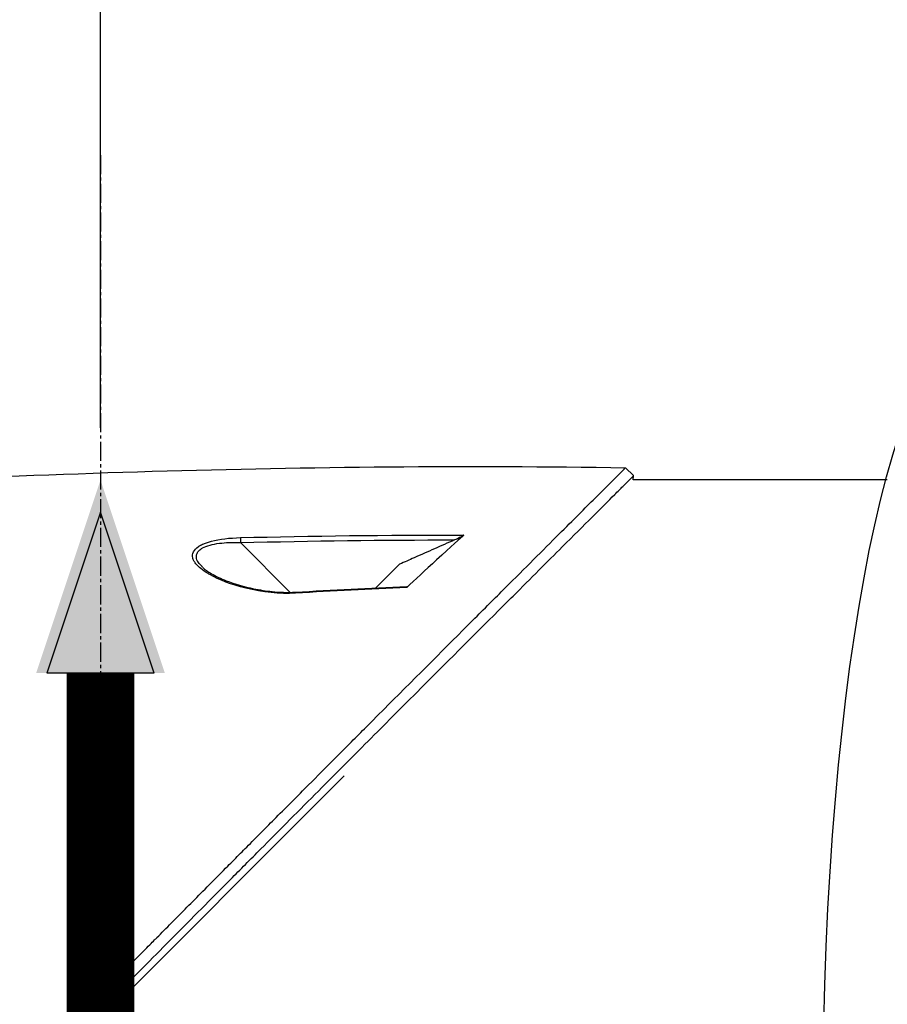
# Model space of a CAD drawing. Header units: millimetres. Extents: x 0 to 4378, y 0 to 2376.
# Tile 141 of 224: x 1537 to 1614, y 1282 to 1369. Entities that reach past the tile are written whole.
import ezdxf

# ---------------------------------------------------------------- set-up
doc = ezdxf.new("R2010")
doc.units = ezdxf.units.MM
doc.header["$LTSCALE"] = 0.2
doc.linetypes.add('CENTER2', pattern=[1.125, 0.75, -0.125, 0.125, -0.125])
for name, color, linetype in [('02_Center Line', 1, 'CENTER2'), ('12_Before Rev.Num.', 5, 'Continuous'), ('13_After Rev.Num.', 6, 'Continuous')]:
    doc.layers.add(name, color=color, linetype=linetype)
doc.styles.add('Rainbow-5.0 Style', font='malgunsl.ttf')
doc.dimstyles.new('Rainbow-5.0 Style', dxfattribs={"dimtxt": 4, "dimasz": 2.5, "dimexe": 1, "dimexo": 1, "dimgap": 1, "dimtad": 1, "dimdsep": 46, "dimtxsty": 'Rainbow-5.0 Style', "dimcen": 0, "dimclrd": 251, "dimclre": 251, "dimclrt": 7, "dimazin": 3, "dimtp": 0.1, "dimtm": 0.1, "dimtfac": 0.61, "dimtmove": 0, "dimatfit": 3, "dimfxl": 1, "dimlwd": -1, "dimlwe": -1, "dimarcsym": 1})

# ---------------------------------------------------------------- blocks, each defined once
blk = doc.blocks.new('*D135')
at = {"color": 251, "linetype": 'ByBlock', "transparency": 16777216}
for p, q in [((1544.306, 1332.999), (1544.306, 1484.003)), ((1692.706, 1468.853), (1692.706, 1484.003)), ((1554.306, 1480.003), (1682.706, 1480.003))]:
    blk.add_line(p, q, dxfattribs=at)
at = {"color": 251, "transparency": 16777216}
for points in [[(1554.306, 1481.67), (1554.306, 1478.337), (1544.306, 1480.003)], [(1682.706, 1481.67), (1682.706, 1478.337), (1692.706, 1480.003)]]:
    blk.add_solid(points, dxfattribs=at)
at = {"layer": 'Defpoints', "color": 0, "transparency": 16777216}
for p in [(1692.706, 1480.003), (1692.706, 1464.853), (1544.306, 1328.999)]:
    blk.add_point(p, dxfattribs=at)
at = {"color": 7, "transparency": 16777216, "insert": (1618.506, 1492.324), "char_height": 16, "attachment_point": 5, "style": 'Rainbow-5.0 Style'}
blk.add_mtext('148.4', dxfattribs=at)
blk = doc.blocks.new('Blk$A37R2-3W24R')
for p, q in [((-140.272, 669.072), (-140.979, 669.779)), ((-140.301, 668.7), (-140.272, 669.072)), ((-117.8, 668.7), (-140.301, 668.7)), ((-176.8, 663.438), (-176.8, 663.44)), ((-176.8, 663.098), (-176.8, 663.098)), ((-175.092, 663.147), (-170.681, 658.736)), ((-163.09, 659.131), (-160.994, 661.228)), ((-170.592, 658.647), (-170.592, 658.647)), ((-229.345, 579.042), (-165.899, 642.488))]:
    blk.add_line(p, q)
for centre, major_axis, ratio, start_param, end_param in [((-175.08, 663.135), (0.012, -0.5), 0.024071, 3.598315, 4.687114), ((-170.2, 658.255), (-0.029, 0.499), 0.0232, 5.671142, 6.283186)]:
    blk.add_ellipse(centre, major_axis=major_axis, ratio=ratio, start_param=start_param, end_param=end_param)
for points, knots in [([(-227.771, 582.598), (-227.759, 582.61), (-227.608, 582.761), (-227.533, 582.835), (-227.474, 582.895), (-227.295, 583.073), (-227.175, 583.193), (-226.816, 583.552), (-226.575, 583.792), (-225.85, 584.516), (-225.363, 585.003), (-223.888, 586.476), (-222.89, 587.474), (-221.637, 588.728), (-221.386, 588.978), (-220.816, 589.548), (-220.491, 589.874), (-219.57, 590.795), (-218.961, 591.405), (-218.225, 592.142), (-218.103, 592.265), (-217.871, 592.497), (-217.761, 592.606), (-216.481, 593.889), (-215.297, 595.075), (-213.42, 596.957), (-212.735, 597.645), (-211.26, 599.125), (-210.468, 599.92), (-207.555, 602.845), (-205.41, 605.001), (-202.535, 607.896), (-201.819, 608.617), (-200.995, 609.448), (-200.889, 609.555), (-200.704, 609.742), (-200.619, 609.827), (-200.45, 609.998), (-200.363, 610.086), (-200.161, 610.29), (-200.049, 610.402), (-199.851, 610.603), (-199.768, 610.687), (-199.563, 610.894), (-199.44, 611.018), (-199.215, 611.246), (-199.113, 611.349), (-198.482, 611.986), (-197.953, 612.521), (-196.736, 613.753), (-196.047, 614.449), (-194.661, 615.853), (-193.963, 616.561), (-192.821, 617.719), (-192.374, 618.173), (-191.826, 618.728), (-191.725, 618.831), (-191.437, 619.122), (-191.251, 619.311), (-190.614, 619.956), (-190.16, 620.416), (-189.465, 621.12), (-189.22, 621.369), (-188.891, 621.701), (-188.806, 621.787), (-188.676, 621.919), (-188.633, 621.963), (-188.492, 622.105), (-188.392, 622.206), (-188.144, 622.457), (-187.989, 622.614), (-187.645, 622.961), (-187.462, 623.146), (-187.1, 623.512), (-186.922, 623.692), (-186.682, 623.934), (-186.624, 623.993), (-186.416, 624.203), (-186.261, 624.359), (-185.875, 624.749), (-185.656, 624.971), (-185.272, 625.359), (-185.108, 625.523), (-184.783, 625.851), (-184.618, 626.017), (-184.195, 626.444), (-183.941, 626.701), (-183.495, 627.152), (-183.309, 627.339), (-182.983, 627.668), (-182.843, 627.809), (-182.632, 628.022), (-182.561, 628.094), (-182.287, 628.371), (-182.084, 628.575), (-180.968, 629.701), (-180.057, 630.619), (-178.172, 632.519), (-177.195, 633.503), (-175.847, 634.861), (-175.468, 635.242), (-174.907, 635.806), (-174.725, 635.989), (-174.113, 636.605), (-173.68, 637.041), (-172.807, 637.919), (-172.364, 638.364), (-170.964, 639.773), (-170.012, 640.729), (-168.293, 642.455), (-167.524, 643.228), (-165.869, 644.889), (-164.985, 645.776), (-163.409, 647.356), (-162.714, 648.053), (-159.378, 651.396), (-156.851, 653.925), (-154.013, 656.762), (-153.518, 657.258), (-152.562, 658.213), (-152.1, 658.675), (-149.895, 660.878), (-148.293, 662.478), (-146.259, 664.509), (-145.669, 665.098), (-144.601, 666.164), (-144.121, 666.644), (-142.843, 667.918), (-142.182, 668.578), (-141.5, 669.259), (-141.326, 669.433), (-141.054, 669.704), (-140.979, 669.779), (-140.979, 669.779)], [-6.229962, -6.229962, -6.229962, -6.229962, -6.227864, -6.227864, -6.219552, -6.219552, -6.202929, -6.202929, -6.16968, -6.16968, -6.103208, -6.103208, -5.970065, -5.970065, -5.937453, -5.937453, -5.895346, -5.895346, -5.816119, -5.816119, -5.800362, -5.800362, -5.786281, -5.786281, -5.635887, -5.635887, -5.550128, -5.550128, -5.451964, -5.451964, -5.19041, -5.19041, -5.103809, -5.103809, -5.091041, -5.091041, -5.081268, -5.081268, -5.070806, -5.070806, -5.057101, -5.057101, -5.047416, -5.047416, -5.032993, -5.032993, -5.021064, -5.021064, -4.959513, -4.959513, -4.879662, -4.879662, -4.798866, -4.798866, -4.746913, -4.746913, -4.735039, -4.735039, -4.713278, -4.713278, -4.660559, -4.660559, -4.631405, -4.631405, -4.620962, -4.620962, -4.61581, -4.61581, -4.603824, -4.603824, -4.585775, -4.585775, -4.565126, -4.565126, -4.545061, -4.545061, -4.538129, -4.538129, -4.518662, -4.518662, -4.489931, -4.489931, -4.468034, -4.468034, -4.446173, -4.446173, -4.412022, -4.412022, -4.38742, -4.38742, -4.368644, -4.368644, -4.359076, -4.359076, -4.331844, -4.331844, -4.208918, -4.208918, -4.076245, -4.076245, -4.023995, -4.023995, -3.998904, -3.998904, -3.939656, -3.939656, -3.878964, -3.878964, -3.746371, -3.746371, -3.637173, -3.637173, -3.509455, -3.509455, -3.406658, -3.406658, -3.009825, -3.009825, -2.924337, -2.924337, -2.84138, -2.84138, -2.519502, -2.519502, -2.374871, -2.374871, -2.235834, -2.235834, -1.965462, -1.965462, -1.83333, -1.83333, -1.674568, -1.674568, -1.674568, -1.674568]), ([(-227.064, 581.891), (-227.029, 581.926), (-226.728, 582.227), (-226.057, 582.896), (-225.803, 583.149), (-225.039, 583.913), (-224.524, 584.427), (-222.967, 585.983), (-221.909, 587.04), (-220.542, 588.408), (-220.239, 588.711), (-219.58, 589.371), (-219.227, 589.724), (-217.924, 591.028), (-216.971, 591.983), (-215.466, 593.491), (-214.914, 594.044), (-212.882, 596.081), (-211.386, 597.582), (-206.924, 602.061), (-201.358, 607.655), (-195.487, 613.594), (-194.176, 614.921), (-192.218, 616.906), (-191.571, 617.563), (-190.67, 618.477), (-190.414, 618.735), (-189.659, 619.5), (-189.161, 620.005), (-188.504, 620.67), (-188.35, 620.826), (-188.086, 621.094), (-187.978, 621.202), (-187.768, 621.415), (-187.665, 621.519), (-187.459, 621.728), (-187.352, 621.836), (-186.833, 622.36), (-186.422, 622.775), (-185.569, 623.637), (-185.128, 624.082), (-183.87, 625.352), (-183.053, 626.177), (-181.429, 627.816), (-180.621, 628.63), (-178.969, 630.296), (-178.125, 631.146), (-176.409, 632.876), (-175.533, 633.758), (-174.204, 635.095), (-173.748, 635.554), (-172.526, 636.784), (-171.775, 637.539), (-170.177, 639.146), (-169.336, 639.991), (-167.687, 641.647), (-166.878, 642.459), (-165.307, 644.036), (-164.542, 644.804), (-162.329, 647.023), (-160.9, 648.456), (-156.931, 652.431), (-154.481, 654.882), (-151.804, 657.558), (-151.372, 657.989), (-149.364, 659.996), (-147.9, 661.458), (-144.631, 664.722), (-143.043, 666.308), (-141.674, 667.674), (-141.432, 667.915), (-140.91, 668.436), (-140.672, 668.674), (-140.353, 668.992), (-140.273, 669.072), (-140.272, 669.072)], [0.000001, 0.000001, 0.000001, 0.000001, 0.0174896, 0.0174896, 0.0280641, 0.0280641, 0.0492044, 0.0492044, 0.0915833, 0.0915833, 0.103829, 0.103829, 0.1177045, 0.1177045, 0.1548929, 0.1548929, 0.1762617, 0.1762617, 0.2332292, 0.2332292, 0.3447473, 0.3447473, 0.3768428, 0.3768428, 0.3928613, 0.3928613, 0.3992061, 0.3992061, 0.4115742, 0.4115742, 0.4153435, 0.4153435, 0.4181398, 0.4181398, 0.4207138, 0.4207138, 0.4231441, 0.4231441, 0.4328041, 0.4328041, 0.443145, 0.443145, 0.4624048, 0.4624048, 0.4815797, 0.4815797, 0.5018181, 0.5018181, 0.5229618, 0.5229618, 0.5340035, 0.5340035, 0.5527188, 0.5527188, 0.5738832, 0.5738832, 0.5945831, 0.5945831, 0.6145009, 0.6145009, 0.6528362, 0.6528362, 0.7241388, 0.7241388, 0.7381113, 0.7381113, 0.7906485, 0.7906485, 0.8696683, 0.8696683, 0.8893857, 0.8893857, 0.91901, 0.91901, 0.9486615, 0.9486615, 0.9486615, 0.9486615]), ([(-155.301, 663.813), (-155.572, 663.567), (-156.418, 662.806), (-158.728, 660.688), (-159.661, 659.815), (-160.373, 659.165)], [0.000001, 0.000001, 0.000001, 0.000001, 0.1867187, 0.1867187, 0.3309926, 0.3309926, 0.3309926, 0.3309926]), ([(-155.301, 663.813), (-155.315, 663.801), (-155.333, 663.787), (-155.378, 663.757), (-155.406, 663.739), (-155.5, 663.683), (-155.583, 663.638), (-155.812, 663.523), (-155.965, 663.451), (-156.135, 663.376)], [0.00000001, 0.00000001, 0.00000001, 0.00000001, 0.00934531, 0.00934531, 0.02070119, 0.02070119, 0.04610095, 0.04610095, 0.07967024, 0.07967024, 0.07967024, 0.07967024]), ([(-170.217, 658.664), (-171.64, 658.579), (-173.095, 658.737), (-174.627, 659.11), (-175.92, 659.426), (-176.978, 659.831), (-177.817, 660.31), (-177.865, 660.337), (-177.912, 660.364), (-177.959, 660.392), (-178.455, 660.689), (-178.82, 660.983), (-179.051, 661.275), (-179.123, 661.367), (-179.181, 661.452), (-179.225, 661.532), (-179.273, 661.619), (-179.307, 661.703), (-179.326, 661.785), (-179.367, 661.961), (-179.342, 662.141), (-179.251, 662.326), (-179.172, 662.489), (-179.033, 662.638), (-178.835, 662.775), (-178.795, 662.802), (-178.753, 662.829), (-178.709, 662.856), (-178.602, 662.919), (-178.482, 662.979), (-178.349, 663.035), (-178.249, 663.077), (-178.139, 663.118), (-178.019, 663.158), (-177.898, 663.197), (-177.78, 663.232), (-177.663, 663.262), (-176.931, 663.453), (-176.075, 663.56), (-175.096, 663.584)], [0, 0, 0, 0, 0.25, 0.25, 0.25, 0.4865055, 0.4865055, 0.4865055, 0.5, 0.5, 0.5, 0.625, 0.625, 0.625, 0.65625, 0.65625, 0.65625, 0.6875, 0.6875, 0.6875, 0.75, 0.75, 0.75, 0.8021419, 0.8021419, 0.8021419, 0.8125, 0.8125, 0.8125, 0.8375, 0.8375, 0.8375, 0.85625, 0.85625, 0.85625, 0.875, 0.875, 0.875, 0.9999999, 0.9999999, 0.9999999, 0.9999999]), ([(-178.59, 661.121), (-178.649, 661.183), (-178.703, 661.241), (-178.75, 661.297), (-178.797, 661.353), (-178.841, 661.411), (-178.879, 661.474), (-178.928, 661.557), (-178.984, 661.667), (-179, 661.851), (-179.001, 661.862), (-179.002, 661.872), (-179.002, 661.883), (-179.004, 661.932), (-179.001, 661.976), (-178.995, 662.015), (-178.99, 662.051), (-178.981, 662.087), (-178.97, 662.122), (-178.94, 662.211), (-178.892, 662.296), (-178.826, 662.376), (-178.75, 662.467), (-178.652, 662.549), (-178.534, 662.622), (-178.51, 662.636), (-178.485, 662.651), (-178.459, 662.665), (-178.275, 662.764), (-178.047, 662.852), (-177.779, 662.924), (-177.538, 662.988), (-177.26, 663.042), (-176.948, 663.081), (-176.432, 663.145), (-175.807, 663.174), (-175.092, 663.147)], [-0.9529877, -0.9529877, -0.9529877, -0.9529877, -0.9022408, -0.9022408, -0.9022408, -0.8514938, -0.8514938, -0.8514938, -0.75, -0.75, -0.75, -0.7421865, -0.7421865, -0.7421865, -0.705, -0.705, -0.705, -0.675, -0.675, -0.675, -0.6, -0.6, -0.6, -0.5168612, -0.5168612, -0.5168612, -0.5, -0.5, -0.5, -0.375, -0.375, -0.375, -0.25, -0.25, -0.25, -0.0000001, -0.0000001, -0.0000001, -0.0000001]), ([(-156.135, 663.376), (-156.729, 663.113), (-157.323, 662.85), (-158.511, 662.325), (-159.105, 662.062), (-159.699, 661.799), (-159.705, 661.797), (-159.71, 661.794), (-159.716, 661.792), (-160.142, 661.604), (-160.568, 661.416), (-160.994, 661.228)], [-0.3898017, -0.3898017, -0.3898017, -0.3898017, -0.1949013, -0.1949013, 0, 0, 0, 0.0018086, 0.0018086, 0.0018086, 0.14148, 0.14148, 0.14148, 0.14148]), ([(-178.438, 660.944), (-178.237, 660.756), (-177.968, 660.567), (-177.278, 660.162), (-176.83, 659.95), (-175.614, 659.474), (-174.79, 659.236), (-173.402, 658.949), (-172.855, 658.862), (-171.623, 658.738), (-170.921, 658.713), (-170.229, 658.754)], [0, 0, 0, 0, 0.1427344, 0.1427344, 0.3278478, 0.3278478, 0.6093621, 0.6093621, 0.7814093, 0.7814093, 0.9894028, 0.9894028, 0.9894028, 0.9894028]), ([(-160.372, 659.252), (-160.356, 659.252), (-160.343, 659.251), (-160.327, 659.243), (-160.323, 659.237), (-160.326, 659.22), (-160.331, 659.211), (-160.348, 659.189), (-160.36, 659.177), (-160.373, 659.165)], [0.18466179, 0.18466179, 0.18466179, 0.18466179, 0.20109399, 0.20109399, 0.21736929, 0.21736929, 0.23156221, 0.23156221, 0.24608538, 0.24608538, 0.24608538, 0.24608538])]:
    blk.add_open_spline(points, degree=3, knots=knots)
for points in [[(-224.799, 667.491), (-196.904, 669.248), (-168.926, 670.22), (-140.979, 669.779)], [(-175.096, 663.584), (-168.833, 663.737), (-162.208, 663.825), (-155.301, 663.813)], [(-175.092, 663.147), (-168.773, 663.301), (-162.454, 663.38), (-156.135, 663.376)], [(-178.427, 660.955), (-178.491, 661.019), (-178.546, 661.074), (-178.59, 661.121)], [(-170.229, 658.754), (-166.945, 658.948), (-163.659, 659.113), (-160.372, 659.252)], [(-160.373, 659.165), (-163.656, 659.026), (-166.937, 658.859), (-170.217, 658.664)]]:
    blk.add_open_spline(points, degree=3)
at = {"layer": '02_Center Line', "ltscale": 11.288275}
blk.add_line((-187.5, 697.465), (-187.5, 100.356), dxfattribs=at)
blk = doc.blocks.new('Blk$L1P0-3O23B')
blk.add_ellipse((0, 0), major_axis=(69.345, 0), ratio=0.201954)
blk = doc.blocks.new('A$C70e6bd02')
at = {"layer": '12_Before Rev.Num.'}
blk.add_hatch(color=256, dxfattribs=at).paths.add_polyline_path([(0, 49.156), (-4.752, 34.9), (4.752, 34.9)])
for p, q in [((0, 46.78), (-3.96, 34.9)), ((3.96, 34.9), (0, 46.78)), ((3.96, 34.9), (-3.96, 34.9))]:
    blk.add_line(p, q, dxfattribs=at)
at = {"layer": '12_Before Rev.Num.', "const_width": 5}
blk.add_lwpolyline([(0, 34.9), (0, 0)], dxfattribs=at)

msp = doc.modelspace()

# ---------------------------------------------------------------- block references
msp.add_blockref('Blk$A37R2-3W24R', (1731.806, 659.684))
at = {"xscale": 1.2, "yscale": 1.2, "zscale": 1.2}
msp.add_blockref('A$C70e6bd02', (1544.313, 1269.384), dxfattribs=at)
at = {"layer": '13_After Rev.Num.', "rotation": 90}
msp.add_blockref('Blk$L1P0-3O23B', (1622.314, 1273.084), dxfattribs=at)

# ---------------------------------------------------------------- dimensions: what is measured, and where the dimension line sits
dim = msp.add_linear_dim(base=(1692.706, 1480.003), p1=(1544.306, 1328.999), p2=(1692.706, 1464.853), dimstyle='Rainbow-5.0 Style', override={"dimscale": 4, "dimtol": 0, "dimlim": 0, "dimtp": 0.1, "dimtm": 0.1, "dimtfac": 0.61, "dimtdec": 2, "dimtolj": 0, "dimtzin": 8})
dim.commit()
dim.dimension.update_dxf_attribs({"geometry": '*D135', "text_midpoint": (1618.506, 1492.324)})

# ---------------------------------------------------------------- leaders
at = {"annotation_type": 0, "has_hookline": 1, "hookline_direction": 1, "text_width": 116.644}
msp.add_leader([(1544.313, 1269.384), (1386.396, 1366.426), (1373.896, 1366.426)], dimstyle='Rainbow-5.0 Style', override={"dimscale": 5, "dimgap": 1, "dimtad": 1}, dxfattribs=at)

doc.saveas('drawing.dxf')
